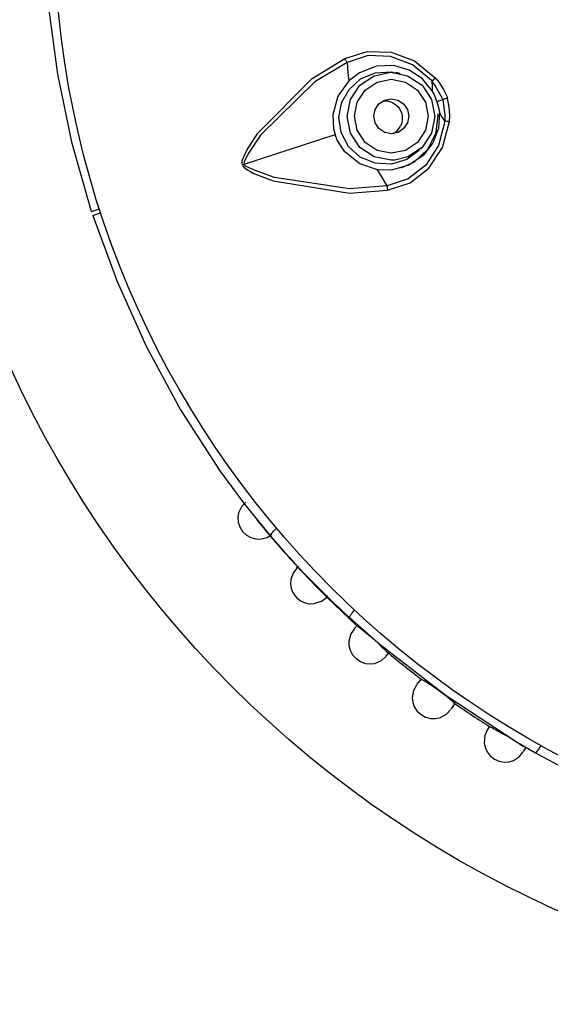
# Model space of a CAD drawing. Header units: millimetres. Extents: x -0.13 to 0.24, y 0 to 1.59.
# Tile 22 of 68: x -0.099 to -0.0838, y 0.7589 to 0.787. Entities that reach past the tile are written whole.
import ezdxf

# ---------------------------------------------------------------- set-up
doc = ezdxf.new("R2010")
doc.units = ezdxf.units.MM
doc.layers.add('BLOCKS', color=3, linetype='Continuous')

msp = doc.modelspace()

# ---------------------------------------------------------------- linework, layer by layer
at = {"layer": 'BLOCKS'}
for points, knots in [([(-0.040013, 0.789885), (-0.040013, 0.807004), (-0.053889, 0.820881), (-0.071007, 0.820881), (-0.071007, 0.820881), (-0.088126, 0.820881), (-0.102004, 0.807004), (-0.102004, 0.789885), (-0.102004, 0.789885), (-0.102004, 0.772768), (-0.088126, 0.758889), (-0.071007, 0.758889), (-0.071007, 0.758889), (-0.053889, 0.758889), (-0.040013, 0.772768), (-0.040013, 0.789885)], [0, 0, 0, 0, 0.25, 0.25, 0.25, 0.25, 0.5, 0.5, 0.5, 0.5, 0.75, 0.75, 0.75, 0.75, 1, 1, 1, 1]), ([(-0.044015, 0.789885), (-0.044015, 0.804795), (-0.056101, 0.81688), (-0.071007, 0.81688), (-0.071007, 0.81688), (-0.085916, 0.81688), (-0.098, 0.804795), (-0.098, 0.789885), (-0.098, 0.789885), (-0.098, 0.774977), (-0.085916, 0.762892), (-0.071007, 0.762892), (-0.071007, 0.762892), (-0.056101, 0.762892), (-0.044015, 0.774977), (-0.044015, 0.789885)], [0, 0, 0, 0, 0.25, 0.25, 0.25, 0.25, 0.5, 0.5, 0.5, 0.5, 0.75, 0.75, 0.75, 0.75, 1, 1, 1, 1]), ([(-0.096924, 0.781526), (-0.096924, 0.781526), (-0.097474, 0.783466), (-0.097474, 0.783466), (-0.097474, 0.783466), (-0.097474, 0.783466), (-0.097888, 0.785449), (-0.097888, 0.785449), (-0.097888, 0.785449), (-0.097888, 0.785449), (-0.09816, 0.787494), (-0.09816, 0.787494), (-0.09816, 0.787494), (-0.09816, 0.787494), (-0.098276, 0.789558), (-0.098276, 0.789558), (-0.098276, 0.789558), (-0.098276, 0.789558), (-0.098269, 0.790746), (-0.098269, 0.790746), (-0.098269, 0.790746), (-0.098269, 0.790746), (-0.098205, 0.791928), (-0.098205, 0.791928)], [0, 0, 0, 0, 0.166667, 0.166667, 0.166667, 0.166667, 0.333333, 0.333333, 0.333333, 0.333333, 0.5, 0.5, 0.5, 0.5, 0.666667, 0.666667, 0.666667, 0.666667, 0.833333, 0.833333, 0.833333, 0.833333, 1, 1, 1, 1]), ([(-0.089697, 0.785894), (-0.089697, 0.785894), (-0.089054, 0.786095), (-0.089054, 0.786095), (-0.089054, 0.786095), (-0.089054, 0.786095), (-0.088375, 0.786076), (-0.088375, 0.786076), (-0.088375, 0.786076), (-0.088375, 0.786076), (-0.087708, 0.785826), (-0.087708, 0.785826), (-0.087708, 0.785826), (-0.087708, 0.785826), (-0.087112, 0.785337), (-0.087112, 0.785337)], [0, 0, 0, 0, 0.25, 0.25, 0.25, 0.25, 0.5, 0.5, 0.5, 0.5, 0.75, 0.75, 0.75, 0.75, 1, 1, 1, 1]), ([(-0.092618, 0.782864), (-0.092618, 0.782864), (-0.092626, 0.782905), (-0.092626, 0.782905), (-0.092626, 0.782905), (-0.092626, 0.782905), (-0.09262, 0.782982), (-0.09262, 0.782982), (-0.09262, 0.782982), (-0.09262, 0.782982), (-0.092502, 0.783259), (-0.092502, 0.783259), (-0.092502, 0.783259), (-0.092502, 0.783259), (-0.092181, 0.78376), (-0.092181, 0.78376), (-0.092181, 0.78376), (-0.092181, 0.78376), (-0.090625, 0.785321), (-0.090625, 0.785321), (-0.090625, 0.785321), (-0.090625, 0.785321), (-0.089697, 0.785894), (-0.089697, 0.785894)], [0, 0, 0, 0, 0.166667, 0.166667, 0.166667, 0.166667, 0.333333, 0.333333, 0.333333, 0.333333, 0.5, 0.5, 0.5, 0.5, 0.666667, 0.666667, 0.666667, 0.666667, 0.833333, 0.833333, 0.833333, 0.833333, 1, 1, 1, 1]), ([(-0.089631, 0.785782), (-0.089631, 0.785782), (-0.09055, 0.785223), (-0.09055, 0.785223), (-0.09055, 0.785223), (-0.09055, 0.785223), (-0.092097, 0.783702), (-0.092097, 0.783702), (-0.092097, 0.783702), (-0.092097, 0.783702), (-0.092428, 0.783218), (-0.092428, 0.783218), (-0.092428, 0.783218), (-0.092428, 0.783218), (-0.092558, 0.782969), (-0.092558, 0.782969), (-0.092558, 0.782969), (-0.092558, 0.782969), (-0.092575, 0.782909), (-0.092575, 0.782909), (-0.092575, 0.782909), (-0.092575, 0.782909), (-0.092571, 0.782884), (-0.092571, 0.782884), (-0.092571, 0.782884), (-0.092571, 0.782884), (-0.092571, 0.78288), (-0.092571, 0.78288)], [0, 0, 0, 0, 0.142857, 0.142857, 0.142857, 0.142857, 0.285714, 0.285714, 0.285714, 0.285714, 0.428571, 0.428571, 0.428571, 0.428571, 0.571429, 0.571429, 0.571429, 0.571429, 0.714286, 0.714286, 0.714286, 0.714286, 0.857143, 0.857143, 0.857143, 0.857143, 1, 1, 1, 1]), ([(-0.089631, 0.785782), (-0.089631, 0.785782), (-0.089639, 0.785795), (-0.089639, 0.785795), (-0.089639, 0.785795), (-0.089639, 0.785795), (-0.089648, 0.785805), (-0.089648, 0.785805), (-0.089648, 0.785805), (-0.089648, 0.785805), (-0.089658, 0.78582), (-0.089658, 0.78582), (-0.089658, 0.78582), (-0.089658, 0.78582), (-0.089666, 0.785834), (-0.089666, 0.785834), (-0.089666, 0.785834), (-0.089666, 0.785834), (-0.089673, 0.785849), (-0.089673, 0.785849), (-0.089673, 0.785849), (-0.089673, 0.785849), (-0.089681, 0.785861), (-0.089681, 0.785861), (-0.089681, 0.785861), (-0.089681, 0.785861), (-0.089689, 0.785878), (-0.089689, 0.785878), (-0.089689, 0.785878), (-0.089689, 0.785878), (-0.089697, 0.785894), (-0.089697, 0.785894)], [0, 0, 0, 0, 0.125, 0.125, 0.125, 0.125, 0.25, 0.25, 0.25, 0.25, 0.375, 0.375, 0.375, 0.375, 0.5, 0.5, 0.5, 0.5, 0.625, 0.625, 0.625, 0.625, 0.75, 0.75, 0.75, 0.75, 0.875, 0.875, 0.875, 0.875, 1, 1, 1, 1]), ([(-0.087207, 0.785246), (-0.087207, 0.785246), (-0.087207, 0.785246), (-0.087207, 0.785246), (-0.087207, 0.785246), (-0.087207, 0.785246), (-0.08722, 0.785261), (-0.08722, 0.785261), (-0.08722, 0.785261), (-0.08722, 0.785261), (-0.087764, 0.785712), (-0.087764, 0.785712), (-0.087764, 0.785712), (-0.087764, 0.785712), (-0.088389, 0.785952), (-0.088389, 0.785952), (-0.088389, 0.785952), (-0.088389, 0.785952), (-0.089027, 0.785975), (-0.089027, 0.785975), (-0.089027, 0.785975), (-0.089027, 0.785975), (-0.089631, 0.785782), (-0.089631, 0.785782), (-0.089631, 0.785782), (-0.089631, 0.785782), (-0.089631, 0.785782), (-0.089631, 0.785782)], [0, 0, 0, 0, 0.142857, 0.142857, 0.142857, 0.142857, 0.285714, 0.285714, 0.285714, 0.285714, 0.428571, 0.428571, 0.428571, 0.428571, 0.571429, 0.571429, 0.571429, 0.571429, 0.714286, 0.714286, 0.714286, 0.714286, 0.857143, 0.857143, 0.857143, 0.857143, 1, 1, 1, 1]), ([(-0.089631, 0.785782), (-0.089631, 0.785782), (-0.089606, 0.785486), (-0.089606, 0.785486), (-0.089606, 0.785486), (-0.089606, 0.785486), (-0.089584, 0.785255), (-0.089584, 0.785255)], [0, 0, 0, 0, 0.5, 0.5, 0.5, 0.5, 1, 1, 1, 1]), ([(-0.087551, 0.783286), (-0.087551, 0.783286), (-0.087923, 0.783011), (-0.087923, 0.783011), (-0.087923, 0.783011), (-0.087923, 0.783011), (-0.088366, 0.782876), (-0.088366, 0.782876), (-0.088366, 0.782876), (-0.088366, 0.782876), (-0.088832, 0.782901), (-0.088832, 0.782901), (-0.088832, 0.782901), (-0.088832, 0.782901), (-0.089259, 0.783079), (-0.089259, 0.783079), (-0.089259, 0.783079), (-0.089259, 0.783079), (-0.089594, 0.783385), (-0.089594, 0.783385), (-0.089594, 0.783385), (-0.089594, 0.783385), (-0.089799, 0.783779), (-0.089799, 0.783779), (-0.089799, 0.783779), (-0.089799, 0.783779), (-0.089865, 0.784205), (-0.089865, 0.784205), (-0.089865, 0.784205), (-0.089865, 0.784205), (-0.089789, 0.784629), (-0.089789, 0.784629), (-0.089789, 0.784629), (-0.089789, 0.784629), (-0.089575, 0.78501), (-0.089575, 0.78501), (-0.089575, 0.78501), (-0.089575, 0.78501), (-0.089246, 0.78531), (-0.089246, 0.78531), (-0.089246, 0.78531), (-0.089246, 0.78531), (-0.088824, 0.785488), (-0.088824, 0.785488), (-0.088824, 0.785488), (-0.088824, 0.785488), (-0.088358, 0.785513), (-0.088358, 0.785513), (-0.088358, 0.785513), (-0.088358, 0.785513), (-0.088238, 0.785478), (-0.088238, 0.785478)], [0, 0, 0, 0, 0.076923, 0.076923, 0.076923, 0.076923, 0.153846, 0.153846, 0.153846, 0.153846, 0.230769, 0.230769, 0.230769, 0.230769, 0.307692, 0.307692, 0.307692, 0.307692, 0.384615, 0.384615, 0.384615, 0.384615, 0.461538, 0.461538, 0.461538, 0.461538, 0.538462, 0.538462, 0.538462, 0.538462, 0.615385, 0.615385, 0.615385, 0.615385, 0.692308, 0.692308, 0.692308, 0.692308, 0.769231, 0.769231, 0.769231, 0.769231, 0.846154, 0.846154, 0.846154, 0.846154, 0.923077, 0.923077, 0.923077, 0.923077, 1, 1, 1, 1]), ([(-0.088269, 0.782992), (-0.088269, 0.782992), (-0.088375, 0.782988), (-0.088375, 0.782988), (-0.088375, 0.782988), (-0.088375, 0.782988), (-0.088855, 0.783083), (-0.088855, 0.783083), (-0.088855, 0.783083), (-0.088855, 0.783083), (-0.089263, 0.783354), (-0.089263, 0.783354), (-0.089263, 0.783354), (-0.089263, 0.783354), (-0.089536, 0.783762), (-0.089536, 0.783762), (-0.089536, 0.783762), (-0.089536, 0.783762), (-0.089631, 0.784242), (-0.089631, 0.784242), (-0.089631, 0.784242), (-0.089631, 0.784242), (-0.089536, 0.784723), (-0.089536, 0.784723), (-0.089536, 0.784723), (-0.089536, 0.784723), (-0.089263, 0.78513), (-0.089263, 0.78513), (-0.089263, 0.78513), (-0.089263, 0.78513), (-0.088857, 0.785401), (-0.088857, 0.785401), (-0.088857, 0.785401), (-0.088857, 0.785401), (-0.088377, 0.785499), (-0.088377, 0.785499), (-0.088377, 0.785499), (-0.088377, 0.785499), (-0.088377, 0.785499), (-0.088377, 0.785499)], [0, 0, 0, 0, 0.1, 0.1, 0.1, 0.1, 0.2, 0.2, 0.2, 0.2, 0.3, 0.3, 0.3, 0.3, 0.4, 0.4, 0.4, 0.4, 0.5, 0.5, 0.5, 0.5, 0.6, 0.6, 0.6, 0.6, 0.7, 0.7, 0.7, 0.7, 0.8, 0.8, 0.8, 0.8, 0.9, 0.9, 0.9, 0.9, 1, 1, 1, 1]), ([(-0.087197, 0.784971), (-0.087197, 0.784971), (-0.087485, 0.785319), (-0.087485, 0.785319), (-0.087485, 0.785319), (-0.087485, 0.785319), (-0.087857, 0.785563), (-0.087857, 0.785563), (-0.087857, 0.785563), (-0.087857, 0.785563), (-0.088292, 0.785689), (-0.088292, 0.785689), (-0.088292, 0.785689), (-0.088292, 0.785689), (-0.088787, 0.785675), (-0.088787, 0.785675), (-0.088787, 0.785675), (-0.088787, 0.785675), (-0.089279, 0.785488), (-0.089279, 0.785488), (-0.089279, 0.785488), (-0.089279, 0.785488), (-0.089584, 0.785255), (-0.089584, 0.785255)], [0, 0, 0, 0, 0.166667, 0.166667, 0.166667, 0.166667, 0.333333, 0.333333, 0.333333, 0.333333, 0.5, 0.5, 0.5, 0.5, 0.666667, 0.666667, 0.666667, 0.666667, 0.833333, 0.833333, 0.833333, 0.833333, 1, 1, 1, 1]), ([(-0.088377, 0.785499), (-0.088377, 0.785499), (-0.087901, 0.785401), (-0.087901, 0.785401), (-0.087901, 0.785401), (-0.087901, 0.785401), (-0.087491, 0.78513), (-0.087491, 0.78513), (-0.087491, 0.78513), (-0.087491, 0.78513), (-0.08722, 0.784723), (-0.08722, 0.784723), (-0.08722, 0.784723), (-0.08722, 0.784723), (-0.087124, 0.784242), (-0.087124, 0.784242)], [0, 0, 0, 0, 0.25, 0.25, 0.25, 0.25, 0.5, 0.5, 0.5, 0.5, 0.75, 0.75, 0.75, 0.75, 1, 1, 1, 1]), ([(-0.089584, 0.785255), (-0.089584, 0.785255), (-0.089898, 0.784814), (-0.089898, 0.784814), (-0.089898, 0.784814), (-0.089898, 0.784814), (-0.090039, 0.784284), (-0.090039, 0.784284), (-0.090039, 0.784284), (-0.090039, 0.784284), (-0.090018, 0.783892), (-0.090018, 0.783892), (-0.090018, 0.783892), (-0.090018, 0.783892), (-0.089973, 0.783725), (-0.089973, 0.783725)], [0, 0, 0, 0, 0.25, 0.25, 0.25, 0.25, 0.5, 0.5, 0.5, 0.5, 0.75, 0.75, 0.75, 0.75, 1, 1, 1, 1]), ([(-0.089422, 0.784246), (-0.089422, 0.784246), (-0.089341, 0.783843), (-0.089341, 0.783843), (-0.089341, 0.783843), (-0.089341, 0.783843), (-0.089112, 0.783499), (-0.089112, 0.783499), (-0.089112, 0.783499), (-0.089112, 0.783499), (-0.08877, 0.783269), (-0.08877, 0.783269), (-0.08877, 0.783269), (-0.08877, 0.783269), (-0.088369, 0.783191), (-0.088369, 0.783191), (-0.088369, 0.783191), (-0.088369, 0.783191), (-0.087963, 0.783269), (-0.087963, 0.783269), (-0.087963, 0.783269), (-0.087963, 0.783269), (-0.087621, 0.783499), (-0.087621, 0.783499), (-0.087621, 0.783499), (-0.087621, 0.783499), (-0.087394, 0.783843), (-0.087394, 0.783843), (-0.087394, 0.783843), (-0.087394, 0.783843), (-0.087315, 0.784246), (-0.087315, 0.784246), (-0.087315, 0.784246), (-0.087315, 0.784246), (-0.087394, 0.78465), (-0.087394, 0.78465), (-0.087394, 0.78465), (-0.087394, 0.78465), (-0.087623, 0.784992), (-0.087623, 0.784992), (-0.087623, 0.784992), (-0.087623, 0.784992), (-0.087965, 0.785219), (-0.087965, 0.785219), (-0.087965, 0.785219), (-0.087965, 0.785219), (-0.088369, 0.7853), (-0.088369, 0.7853), (-0.088369, 0.7853), (-0.088369, 0.7853), (-0.088772, 0.785219), (-0.088772, 0.785219), (-0.088772, 0.785219), (-0.088772, 0.785219), (-0.089114, 0.784992), (-0.089114, 0.784992), (-0.089114, 0.784992), (-0.089114, 0.784992), (-0.089341, 0.78465), (-0.089341, 0.78465), (-0.089341, 0.78465), (-0.089341, 0.78465), (-0.089422, 0.784246), (-0.089422, 0.784246)], [0, 0, 0, 0, 0.0625, 0.0625, 0.0625, 0.0625, 0.125, 0.125, 0.125, 0.125, 0.1875, 0.1875, 0.1875, 0.1875, 0.25, 0.25, 0.25, 0.25, 0.3125, 0.3125, 0.3125, 0.3125, 0.375, 0.375, 0.375, 0.375, 0.4375, 0.4375, 0.4375, 0.4375, 0.5, 0.5, 0.5, 0.5, 0.5625, 0.5625, 0.5625, 0.5625, 0.625, 0.625, 0.625, 0.625, 0.6875, 0.6875, 0.6875, 0.6875, 0.75, 0.75, 0.75, 0.75, 0.8125, 0.8125, 0.8125, 0.8125, 0.875, 0.875, 0.875, 0.875, 0.9375, 0.9375, 0.9375, 0.9375, 1, 1, 1, 1]), ([(-0.086895, 0.784725), (-0.086895, 0.784725), (-0.086899, 0.784735), (-0.086899, 0.784735), (-0.086899, 0.784735), (-0.086899, 0.784735), (-0.087112, 0.785122), (-0.087112, 0.785122), (-0.087112, 0.785122), (-0.087112, 0.785122), (-0.087207, 0.785246), (-0.087207, 0.785246), (-0.087207, 0.785246), (-0.087207, 0.785246), (-0.087207, 0.785246), (-0.087207, 0.785246)], [0, 0, 0, 0, 0.25, 0.25, 0.25, 0.25, 0.5, 0.5, 0.5, 0.5, 0.75, 0.75, 0.75, 0.75, 1, 1, 1, 1]), ([(-0.087207, 0.785246), (-0.087207, 0.785246), (-0.087205, 0.785089), (-0.087205, 0.785089), (-0.087205, 0.785089), (-0.087205, 0.785089), (-0.087197, 0.784971), (-0.087197, 0.784971)], [0, 0, 0, 0, 0.5, 0.5, 0.5, 0.5, 1, 1, 1, 1]), ([(-0.087112, 0.785337), (-0.087112, 0.785337), (-0.087006, 0.785207), (-0.087006, 0.785207), (-0.087006, 0.785207), (-0.087006, 0.785207), (-0.086874, 0.785004), (-0.086874, 0.785004), (-0.086874, 0.785004), (-0.086874, 0.785004), (-0.086768, 0.78478), (-0.086768, 0.78478), (-0.086768, 0.78478), (-0.086768, 0.78478), (-0.086764, 0.784766), (-0.086764, 0.784766)], [0, 0, 0, 0, 0.25, 0.25, 0.25, 0.25, 0.5, 0.5, 0.5, 0.5, 0.75, 0.75, 0.75, 0.75, 1, 1, 1, 1]), ([(-0.087064, 0.784669), (-0.087064, 0.784669), (-0.087145, 0.784872), (-0.087145, 0.784872), (-0.087145, 0.784872), (-0.087145, 0.784872), (-0.087197, 0.784971), (-0.087197, 0.784971)], [0, 0, 0, 0, 0.5, 0.5, 0.5, 0.5, 1, 1, 1, 1]), ([(-0.088867, 0.784246), (-0.088867, 0.784246), (-0.08883, 0.784054), (-0.08883, 0.784054), (-0.08883, 0.784054), (-0.08883, 0.784054), (-0.08872, 0.783892), (-0.08872, 0.783892), (-0.08872, 0.783892), (-0.08872, 0.783892), (-0.088557, 0.783785), (-0.088557, 0.783785), (-0.088557, 0.783785), (-0.088557, 0.783785), (-0.088369, 0.783745), (-0.088369, 0.783745), (-0.088369, 0.783745), (-0.088369, 0.783745), (-0.088176, 0.783785), (-0.088176, 0.783785), (-0.088176, 0.783785), (-0.088176, 0.783785), (-0.088015, 0.783892), (-0.088015, 0.783892), (-0.088015, 0.783892), (-0.088015, 0.783892), (-0.087905, 0.784054), (-0.087905, 0.784054), (-0.087905, 0.784054), (-0.087905, 0.784054), (-0.087868, 0.784246), (-0.087868, 0.784246), (-0.087868, 0.784246), (-0.087868, 0.784246), (-0.087905, 0.784437), (-0.087905, 0.784437), (-0.087905, 0.784437), (-0.087905, 0.784437), (-0.088017, 0.784598), (-0.088017, 0.784598), (-0.088017, 0.784598), (-0.088017, 0.784598), (-0.088178, 0.784708), (-0.088178, 0.784708), (-0.088178, 0.784708), (-0.088178, 0.784708), (-0.088369, 0.784745), (-0.088369, 0.784745), (-0.088369, 0.784745), (-0.088369, 0.784745), (-0.088559, 0.784708), (-0.088559, 0.784708), (-0.088559, 0.784708), (-0.088559, 0.784708), (-0.088722, 0.784598), (-0.088722, 0.784598), (-0.088722, 0.784598), (-0.088722, 0.784598), (-0.08883, 0.784437), (-0.08883, 0.784437), (-0.08883, 0.784437), (-0.08883, 0.784437), (-0.088867, 0.784246), (-0.088867, 0.784246)], [0, 0, 0, 0, 0.0625, 0.0625, 0.0625, 0.0625, 0.125, 0.125, 0.125, 0.125, 0.1875, 0.1875, 0.1875, 0.1875, 0.25, 0.25, 0.25, 0.25, 0.3125, 0.3125, 0.3125, 0.3125, 0.375, 0.375, 0.375, 0.375, 0.4375, 0.4375, 0.4375, 0.4375, 0.5, 0.5, 0.5, 0.5, 0.5625, 0.5625, 0.5625, 0.5625, 0.625, 0.625, 0.625, 0.625, 0.6875, 0.6875, 0.6875, 0.6875, 0.75, 0.75, 0.75, 0.75, 0.8125, 0.8125, 0.8125, 0.8125, 0.875, 0.875, 0.875, 0.875, 0.9375, 0.9375, 0.9375, 0.9375, 1, 1, 1, 1]), ([(-0.088325, 0.784631), (-0.088325, 0.784631), (-0.08847, 0.784677), (-0.08847, 0.784677), (-0.08847, 0.784677), (-0.08847, 0.784677), (-0.088611, 0.784677), (-0.088611, 0.784677)], [0, 0, 0, 0, 0.5, 0.5, 0.5, 0.5, 1, 1, 1, 1]), ([(-0.088325, 0.784631), (-0.088325, 0.784631), (-0.088244, 0.78458), (-0.088244, 0.78458), (-0.088244, 0.78458), (-0.088244, 0.78458), (-0.088172, 0.784509), (-0.088172, 0.784509), (-0.088172, 0.784509), (-0.088172, 0.784509), (-0.088116, 0.784431), (-0.088116, 0.784431), (-0.088116, 0.784431), (-0.088116, 0.784431), (-0.088077, 0.78434), (-0.088077, 0.78434), (-0.088077, 0.78434), (-0.088077, 0.78434), (-0.088056, 0.784244), (-0.088056, 0.784244), (-0.088056, 0.784244), (-0.088056, 0.784244), (-0.088054, 0.784147), (-0.088054, 0.784147), (-0.088054, 0.784147), (-0.088054, 0.784147), (-0.08807, 0.784048), (-0.08807, 0.784048), (-0.08807, 0.784048), (-0.08807, 0.784048), (-0.088106, 0.783959), (-0.088106, 0.783959)], [0, 0, 0, 0, 0.125, 0.125, 0.125, 0.125, 0.25, 0.25, 0.25, 0.25, 0.375, 0.375, 0.375, 0.375, 0.5, 0.5, 0.5, 0.5, 0.625, 0.625, 0.625, 0.625, 0.75, 0.75, 0.75, 0.75, 0.875, 0.875, 0.875, 0.875, 1, 1, 1, 1]), ([(-0.087064, 0.784669), (-0.087064, 0.784669), (-0.087013, 0.784455), (-0.087013, 0.784455), (-0.087013, 0.784455), (-0.087013, 0.784455), (-0.086996, 0.784348), (-0.086996, 0.784348)], [0, 0, 0, 0, 0.5, 0.5, 0.5, 0.5, 1, 1, 1, 1]), ([(-0.086895, 0.784725), (-0.086895, 0.784725), (-0.086893, 0.784714), (-0.086893, 0.784714), (-0.086893, 0.784714), (-0.086893, 0.784714), (-0.086837, 0.784273), (-0.086837, 0.784273), (-0.086837, 0.784273), (-0.086837, 0.784273), (-0.086843, 0.784118), (-0.086843, 0.784118), (-0.086843, 0.784118), (-0.086843, 0.784118), (-0.086843, 0.784118), (-0.086843, 0.784118)], [0, 0, 0, 0, 0.25, 0.25, 0.25, 0.25, 0.5, 0.5, 0.5, 0.5, 0.75, 0.75, 0.75, 0.75, 1, 1, 1, 1]), ([(-0.08671, 0.784099), (-0.08671, 0.784099), (-0.0867, 0.784265), (-0.0867, 0.784265), (-0.0867, 0.784265), (-0.0867, 0.784265), (-0.086713, 0.784509), (-0.086713, 0.784509), (-0.086713, 0.784509), (-0.086713, 0.784509), (-0.08676, 0.784754), (-0.08676, 0.784754), (-0.08676, 0.784754), (-0.08676, 0.784754), (-0.086764, 0.784766), (-0.086764, 0.784766)], [0, 0, 0, 0, 0.25, 0.25, 0.25, 0.25, 0.5, 0.5, 0.5, 0.5, 0.75, 0.75, 0.75, 0.75, 1, 1, 1, 1]), ([(-0.086996, 0.784348), (-0.086996, 0.784348), (-0.087021, 0.783899), (-0.087021, 0.783899), (-0.087021, 0.783899), (-0.087021, 0.783899), (-0.08718, 0.783481), (-0.08718, 0.783481), (-0.08718, 0.783481), (-0.08718, 0.783481), (-0.087458, 0.783122), (-0.087458, 0.783122), (-0.087458, 0.783122), (-0.087458, 0.783122), (-0.087868, 0.782845), (-0.087868, 0.782845), (-0.087868, 0.782845), (-0.087868, 0.782845), (-0.088375, 0.782704), (-0.088375, 0.782704), (-0.088375, 0.782704), (-0.088375, 0.782704), (-0.088758, 0.782715), (-0.088758, 0.782715)], [0, 0, 0, 0, 0.166667, 0.166667, 0.166667, 0.166667, 0.333333, 0.333333, 0.333333, 0.333333, 0.5, 0.5, 0.5, 0.5, 0.666667, 0.666667, 0.666667, 0.666667, 0.833333, 0.833333, 0.833333, 0.833333, 1, 1, 1, 1]), ([(-0.086843, 0.784118), (-0.086843, 0.784118), (-0.086932, 0.784246), (-0.086932, 0.784246), (-0.086932, 0.784246), (-0.086932, 0.784246), (-0.086996, 0.784348), (-0.086996, 0.784348)], [0, 0, 0, 0, 0.5, 0.5, 0.5, 0.5, 1, 1, 1, 1]), ([(-0.086843, 0.784118), (-0.086843, 0.784118), (-0.086843, 0.784118), (-0.086843, 0.784118), (-0.086843, 0.784118), (-0.086843, 0.784118), (-0.086843, 0.784099), (-0.086843, 0.784099), (-0.086843, 0.784099), (-0.086843, 0.784099), (-0.087017, 0.783414), (-0.087017, 0.783414), (-0.087017, 0.783414), (-0.087017, 0.783414), (-0.087381, 0.782851), (-0.087381, 0.782851), (-0.087381, 0.782851), (-0.087381, 0.782851), (-0.087886, 0.782458), (-0.087886, 0.782458), (-0.087886, 0.782458), (-0.087886, 0.782458), (-0.088489, 0.782261), (-0.088489, 0.782261), (-0.088489, 0.782261), (-0.088489, 0.782261), (-0.088489, 0.782261), (-0.088489, 0.782261)], [0, 0, 0, 0, 0.142857, 0.142857, 0.142857, 0.142857, 0.285714, 0.285714, 0.285714, 0.285714, 0.428571, 0.428571, 0.428571, 0.428571, 0.571429, 0.571429, 0.571429, 0.571429, 0.714286, 0.714286, 0.714286, 0.714286, 0.857143, 0.857143, 0.857143, 0.857143, 1, 1, 1, 1]), ([(-0.088476, 0.782131), (-0.088476, 0.782131), (-0.087834, 0.782344), (-0.087834, 0.782344), (-0.087834, 0.782344), (-0.087834, 0.782344), (-0.087298, 0.78276), (-0.087298, 0.78276), (-0.087298, 0.78276), (-0.087298, 0.78276), (-0.086905, 0.783354), (-0.086905, 0.783354), (-0.086905, 0.783354), (-0.086905, 0.783354), (-0.08671, 0.784099), (-0.08671, 0.784099)], [0, 0, 0, 0, 0.25, 0.25, 0.25, 0.25, 0.5, 0.5, 0.5, 0.5, 0.75, 0.75, 0.75, 0.75, 1, 1, 1, 1]), ([(-0.087124, 0.784242), (-0.087124, 0.784242), (-0.08722, 0.783762), (-0.08722, 0.783762), (-0.08722, 0.783762), (-0.08722, 0.783762), (-0.087491, 0.783354), (-0.087491, 0.783354), (-0.087491, 0.783354), (-0.087491, 0.783354), (-0.087899, 0.783083), (-0.087899, 0.783083), (-0.087899, 0.783083), (-0.087899, 0.783083), (-0.088269, 0.782992), (-0.088269, 0.782992)], [0, 0, 0, 0, 0.25, 0.25, 0.25, 0.25, 0.5, 0.5, 0.5, 0.5, 0.75, 0.75, 0.75, 0.75, 1, 1, 1, 1]), ([(-0.088085, 0.782775), (-0.088085, 0.782775), (-0.087704, 0.782944), (-0.087704, 0.782944), (-0.087704, 0.782944), (-0.087704, 0.782944), (-0.087321, 0.783309), (-0.087321, 0.783309), (-0.087321, 0.783309), (-0.087321, 0.783309), (-0.087089, 0.783777), (-0.087089, 0.783777), (-0.087089, 0.783777), (-0.087089, 0.783777), (-0.087029, 0.784282), (-0.087029, 0.784282), (-0.087029, 0.784282), (-0.087029, 0.784282), (-0.087037, 0.784315), (-0.087037, 0.784315)], [0, 0, 0, 0, 0.2, 0.2, 0.2, 0.2, 0.4, 0.4, 0.4, 0.4, 0.6, 0.6, 0.6, 0.6, 0.8, 0.8, 0.8, 0.8, 1, 1, 1, 1]), ([(-0.088313, 0.783756), (-0.088313, 0.783756), (-0.088209, 0.783822), (-0.088209, 0.783822), (-0.088209, 0.783822), (-0.088209, 0.783822), (-0.088135, 0.783911), (-0.088135, 0.783911), (-0.088135, 0.783911), (-0.088135, 0.783911), (-0.088106, 0.783959), (-0.088106, 0.783959)], [0, 0, 0, 0, 0.333333, 0.333333, 0.333333, 0.333333, 0.666667, 0.666667, 0.666667, 0.666667, 1, 1, 1, 1]), ([(-0.088758, 0.782715), (-0.088758, 0.782715), (-0.089269, 0.782886), (-0.089269, 0.782886), (-0.089269, 0.782886), (-0.089269, 0.782886), (-0.089697, 0.783232), (-0.089697, 0.783232), (-0.089697, 0.783232), (-0.089697, 0.783232), (-0.089909, 0.783561), (-0.089909, 0.783561), (-0.089909, 0.783561), (-0.089909, 0.783561), (-0.089973, 0.783725), (-0.089973, 0.783725)], [0, 0, 0, 0, 0.25, 0.25, 0.25, 0.25, 0.5, 0.5, 0.5, 0.5, 0.75, 0.75, 0.75, 0.75, 1, 1, 1, 1]), ([(-0.092618, 0.782864), (-0.092618, 0.782864), (-0.092604, 0.782826), (-0.092604, 0.782826), (-0.092604, 0.782826), (-0.092604, 0.782826), (-0.092552, 0.782766), (-0.092552, 0.782766), (-0.092552, 0.782766), (-0.092552, 0.782766), (-0.092293, 0.782613), (-0.092293, 0.782613), (-0.092293, 0.782613), (-0.092293, 0.782613), (-0.091738, 0.782396), (-0.091738, 0.782396), (-0.091738, 0.782396), (-0.091738, 0.782396), (-0.089563, 0.78205), (-0.089563, 0.78205), (-0.089563, 0.78205), (-0.089563, 0.78205), (-0.088476, 0.782131), (-0.088476, 0.782131)], [0, 0, 0, 0, 0.166667, 0.166667, 0.166667, 0.166667, 0.333333, 0.333333, 0.333333, 0.333333, 0.5, 0.5, 0.5, 0.5, 0.666667, 0.666667, 0.666667, 0.666667, 0.833333, 0.833333, 0.833333, 0.833333, 1, 1, 1, 1]), ([(-0.088489, 0.782261), (-0.088489, 0.782261), (-0.089557, 0.782172), (-0.089557, 0.782172), (-0.089557, 0.782172), (-0.089557, 0.782172), (-0.091705, 0.782493), (-0.091705, 0.782493), (-0.091705, 0.782493), (-0.091705, 0.782493), (-0.092256, 0.782692), (-0.092256, 0.782692), (-0.092256, 0.782692), (-0.092256, 0.782692), (-0.092509, 0.782814), (-0.092509, 0.782814), (-0.092509, 0.782814), (-0.092509, 0.782814), (-0.092556, 0.782853), (-0.092556, 0.782853), (-0.092556, 0.782853), (-0.092556, 0.782853), (-0.092569, 0.782876), (-0.092569, 0.782876), (-0.092569, 0.782876), (-0.092569, 0.782876), (-0.092571, 0.78288), (-0.092571, 0.78288)], [0, 0, 0, 0, 0.142857, 0.142857, 0.142857, 0.142857, 0.285714, 0.285714, 0.285714, 0.285714, 0.428571, 0.428571, 0.428571, 0.428571, 0.571429, 0.571429, 0.571429, 0.571429, 0.714286, 0.714286, 0.714286, 0.714286, 0.857143, 0.857143, 0.857143, 0.857143, 1, 1, 1, 1]), ([(-0.088489, 0.782261), (-0.088489, 0.782261), (-0.088642, 0.782514), (-0.088642, 0.782514), (-0.088642, 0.782514), (-0.088642, 0.782514), (-0.088758, 0.782715), (-0.088758, 0.782715)], [0, 0, 0, 0, 0.5, 0.5, 0.5, 0.5, 1, 1, 1, 1]), ([(-0.088489, 0.782261), (-0.088489, 0.782261), (-0.088489, 0.782247), (-0.088489, 0.782247), (-0.088489, 0.782247), (-0.088489, 0.782247), (-0.088486, 0.78223), (-0.088486, 0.78223), (-0.088486, 0.78223), (-0.088486, 0.78223), (-0.088486, 0.782214), (-0.088486, 0.782214), (-0.088486, 0.782214), (-0.088486, 0.782214), (-0.088484, 0.782199), (-0.088484, 0.782199), (-0.088484, 0.782199), (-0.088484, 0.782199), (-0.088482, 0.782183), (-0.088482, 0.782183), (-0.088482, 0.782183), (-0.088482, 0.782183), (-0.08848, 0.782164), (-0.08848, 0.782164), (-0.08848, 0.782164), (-0.08848, 0.782164), (-0.088478, 0.782147), (-0.088478, 0.782147), (-0.088478, 0.782147), (-0.088478, 0.782147), (-0.088476, 0.782131), (-0.088476, 0.782131)], [0, 0, 0, 0, 0.125, 0.125, 0.125, 0.125, 0.25, 0.25, 0.25, 0.25, 0.375, 0.375, 0.375, 0.375, 0.5, 0.5, 0.5, 0.5, 0.625, 0.625, 0.625, 0.625, 0.75, 0.75, 0.75, 0.75, 0.875, 0.875, 0.875, 0.875, 1, 1, 1, 1]), ([(-0.096889, 0.781415), (-0.096889, 0.781415), (-0.096195, 0.779523), (-0.096195, 0.779523), (-0.096195, 0.779523), (-0.096195, 0.779523), (-0.095363, 0.777676), (-0.095363, 0.777676), (-0.095363, 0.777676), (-0.095363, 0.777676), (-0.094382, 0.775861), (-0.094382, 0.775861), (-0.094382, 0.775861), (-0.094382, 0.775861), (-0.093262, 0.774124), (-0.093262, 0.774124), (-0.093262, 0.774124), (-0.093262, 0.774124), (-0.092556, 0.773166), (-0.092556, 0.773166), (-0.092556, 0.773166), (-0.092556, 0.773166), (-0.091809, 0.772247), (-0.091809, 0.772247)], [0, 0, 0, 0, 0.166667, 0.166667, 0.166667, 0.166667, 0.333333, 0.333333, 0.333333, 0.333333, 0.5, 0.5, 0.5, 0.5, 0.666667, 0.666667, 0.666667, 0.666667, 0.833333, 0.833333, 0.833333, 0.833333, 1, 1, 1, 1]), ([(-0.092521, 0.77323), (-0.092521, 0.77323), (-0.092637, 0.77311), (-0.092637, 0.77311), (-0.092637, 0.77311), (-0.092637, 0.77311), (-0.092728, 0.772917), (-0.092728, 0.772917), (-0.092728, 0.772917), (-0.092728, 0.772917), (-0.092744, 0.772793), (-0.092744, 0.772793), (-0.092744, 0.772793), (-0.092744, 0.772793), (-0.092734, 0.772659), (-0.092734, 0.772659), (-0.092734, 0.772659), (-0.092734, 0.772659), (-0.092691, 0.77252), (-0.092691, 0.77252), (-0.092691, 0.77252), (-0.092691, 0.77252), (-0.092612, 0.772392), (-0.092612, 0.772392), (-0.092612, 0.772392), (-0.092612, 0.772392), (-0.092502, 0.772288), (-0.092502, 0.772288), (-0.092502, 0.772288), (-0.092502, 0.772288), (-0.092378, 0.772216), (-0.092378, 0.772216), (-0.092378, 0.772216), (-0.092378, 0.772216), (-0.092246, 0.772178), (-0.092246, 0.772178), (-0.092246, 0.772178), (-0.092246, 0.772178), (-0.092121, 0.77217), (-0.092121, 0.77217), (-0.092121, 0.77217), (-0.092121, 0.77217), (-0.091912, 0.77222), (-0.091912, 0.77222), (-0.091912, 0.77222), (-0.091912, 0.77222), (-0.091774, 0.772307), (-0.091774, 0.772307)], [0, 0, 0, 0, 0.083333, 0.083333, 0.083333, 0.083333, 0.166667, 0.166667, 0.166667, 0.166667, 0.25, 0.25, 0.25, 0.25, 0.333333, 0.333333, 0.333333, 0.333333, 0.416667, 0.416667, 0.416667, 0.416667, 0.5, 0.5, 0.5, 0.5, 0.583333, 0.583333, 0.583333, 0.583333, 0.666667, 0.666667, 0.666667, 0.666667, 0.75, 0.75, 0.75, 0.75, 0.833333, 0.833333, 0.833333, 0.833333, 0.916667, 0.916667, 0.916667, 0.916667, 1, 1, 1, 1]), ([(-0.091809, 0.772247), (-0.091809, 0.772247), (-0.091813, 0.772261), (-0.091813, 0.772261), (-0.091813, 0.772261), (-0.091813, 0.772261), (-0.091809, 0.772282), (-0.091809, 0.772282), (-0.091809, 0.772282), (-0.091809, 0.772282), (-0.091796, 0.772309), (-0.091796, 0.772309), (-0.091796, 0.772309), (-0.091796, 0.772309), (-0.09178, 0.772338), (-0.09178, 0.772338), (-0.09178, 0.772338), (-0.09178, 0.772338), (-0.091751, 0.772371), (-0.091751, 0.772371), (-0.091751, 0.772371), (-0.091751, 0.772371), (-0.09172, 0.77241), (-0.09172, 0.77241), (-0.09172, 0.77241), (-0.09172, 0.77241), (-0.091681, 0.772447), (-0.091681, 0.772447), (-0.091681, 0.772447), (-0.091681, 0.772447), (-0.091641, 0.772485), (-0.091641, 0.772485)], [0, 0, 0, 0, 0.125, 0.125, 0.125, 0.125, 0.25, 0.25, 0.25, 0.25, 0.375, 0.375, 0.375, 0.375, 0.5, 0.5, 0.5, 0.5, 0.625, 0.625, 0.625, 0.625, 0.75, 0.75, 0.75, 0.75, 0.875, 0.875, 0.875, 0.875, 1, 1, 1, 1]), ([(-0.091057, 0.771352), (-0.091057, 0.771352), (-0.091163, 0.771222), (-0.091163, 0.771222), (-0.091163, 0.771222), (-0.091163, 0.771222), (-0.091235, 0.771023), (-0.091235, 0.771023), (-0.091235, 0.771023), (-0.091235, 0.771023), (-0.091244, 0.770897), (-0.091244, 0.770897), (-0.091244, 0.770897), (-0.091244, 0.770897), (-0.091221, 0.770762), (-0.091221, 0.770762), (-0.091221, 0.770762), (-0.091221, 0.770762), (-0.091165, 0.770628), (-0.091165, 0.770628), (-0.091165, 0.770628), (-0.091165, 0.770628), (-0.091076, 0.770508), (-0.091076, 0.770508), (-0.091076, 0.770508), (-0.091076, 0.770508), (-0.090958, 0.770413), (-0.090958, 0.770413), (-0.090958, 0.770413), (-0.090958, 0.770413), (-0.090826, 0.770353), (-0.090826, 0.770353), (-0.090826, 0.770353), (-0.090826, 0.770353), (-0.090689, 0.770326), (-0.090689, 0.770326), (-0.090689, 0.770326), (-0.090689, 0.770326), (-0.090565, 0.770328), (-0.090565, 0.770328), (-0.090565, 0.770328), (-0.090565, 0.770328), (-0.090364, 0.770396), (-0.090364, 0.770396), (-0.090364, 0.770396), (-0.090364, 0.770396), (-0.090229, 0.770495), (-0.090229, 0.770495)], [0, 0, 0, 0, 0.083333, 0.083333, 0.083333, 0.083333, 0.166667, 0.166667, 0.166667, 0.166667, 0.25, 0.25, 0.25, 0.25, 0.333333, 0.333333, 0.333333, 0.333333, 0.416667, 0.416667, 0.416667, 0.416667, 0.5, 0.5, 0.5, 0.5, 0.583333, 0.583333, 0.583333, 0.583333, 0.666667, 0.666667, 0.666667, 0.666667, 0.75, 0.75, 0.75, 0.75, 0.833333, 0.833333, 0.833333, 0.833333, 0.916667, 0.916667, 0.916667, 0.916667, 1, 1, 1, 1]), ([(-0.09019, 0.770539), (-0.09019, 0.770539), (-0.090273, 0.770578), (-0.090273, 0.770578), (-0.090273, 0.770578), (-0.090273, 0.770578), (-0.090393, 0.770702), (-0.090393, 0.770702), (-0.090393, 0.770702), (-0.090393, 0.770702), (-0.090499, 0.770816), (-0.090499, 0.770816), (-0.090499, 0.770816), (-0.090499, 0.770816), (-0.090559, 0.770878), (-0.090559, 0.770878), (-0.090559, 0.770878), (-0.090559, 0.770878), (-0.090621, 0.770945), (-0.090621, 0.770945), (-0.090621, 0.770945), (-0.090621, 0.770945), (-0.090685, 0.771009), (-0.090685, 0.771009), (-0.090685, 0.771009), (-0.090685, 0.771009), (-0.090745, 0.771071), (-0.090745, 0.771071), (-0.090745, 0.771071), (-0.090745, 0.771071), (-0.090855, 0.771181), (-0.090855, 0.771181), (-0.090855, 0.771181), (-0.090855, 0.771181), (-0.090946, 0.771274), (-0.090946, 0.771274)], [0, 0, 0, 0, 0.111111, 0.111111, 0.111111, 0.111111, 0.222222, 0.222222, 0.222222, 0.222222, 0.333333, 0.333333, 0.333333, 0.333333, 0.444444, 0.444444, 0.444444, 0.444444, 0.555556, 0.555556, 0.555556, 0.555556, 0.666667, 0.666667, 0.666667, 0.666667, 0.777778, 0.777778, 0.777778, 0.777778, 0.888889, 0.888889, 0.888889, 0.888889, 1, 1, 1, 1]), ([(-0.089561, 0.76993), (-0.089561, 0.76993), (-0.089561, 0.769943), (-0.089561, 0.769943), (-0.089561, 0.769943), (-0.089561, 0.769943), (-0.089553, 0.769959), (-0.089553, 0.769959), (-0.089553, 0.769959), (-0.089553, 0.769959), (-0.08954, 0.769986), (-0.08954, 0.769986), (-0.08954, 0.769986), (-0.08954, 0.769986), (-0.089517, 0.770015), (-0.089517, 0.770015), (-0.089517, 0.770015), (-0.089517, 0.770015), (-0.089493, 0.770052), (-0.089493, 0.770052), (-0.089493, 0.770052), (-0.089493, 0.770052), (-0.089461, 0.77009), (-0.089461, 0.77009), (-0.089461, 0.77009), (-0.089461, 0.77009), (-0.089426, 0.770131), (-0.089426, 0.770131), (-0.089426, 0.770131), (-0.089426, 0.770131), (-0.089416, 0.770141), (-0.089416, 0.770141)], [0, 0, 0, 0, 0.125, 0.125, 0.125, 0.125, 0.25, 0.25, 0.25, 0.25, 0.375, 0.375, 0.375, 0.375, 0.5, 0.5, 0.5, 0.5, 0.625, 0.625, 0.625, 0.625, 0.75, 0.75, 0.75, 0.75, 0.875, 0.875, 0.875, 0.875, 1, 1, 1, 1]), ([(-0.089561, 0.76993), (-0.089561, 0.76993), (-0.088725, 0.769193), (-0.088725, 0.769193), (-0.088725, 0.769193), (-0.088725, 0.769193), (-0.086806, 0.767705), (-0.086806, 0.767705), (-0.086806, 0.767705), (-0.086806, 0.767705), (-0.084775, 0.766376), (-0.084775, 0.766376), (-0.084775, 0.766376), (-0.084775, 0.766376), (-0.084253, 0.766072), (-0.084253, 0.766072)], [0, 0, 0, 0, 0.25, 0.25, 0.25, 0.25, 0.5, 0.5, 0.5, 0.5, 0.75, 0.75, 0.75, 0.75, 1, 1, 1, 1]), ([(-0.08943, 0.769603), (-0.08943, 0.769603), (-0.089524, 0.769467), (-0.089524, 0.769467), (-0.089524, 0.769467), (-0.089524, 0.769467), (-0.089579, 0.76926), (-0.089579, 0.76926), (-0.089579, 0.76926), (-0.089579, 0.76926), (-0.089577, 0.769133), (-0.089577, 0.769133), (-0.089577, 0.769133), (-0.089577, 0.769133), (-0.089544, 0.769001), (-0.089544, 0.769001), (-0.089544, 0.769001), (-0.089544, 0.769001), (-0.089476, 0.76887), (-0.089476, 0.76887), (-0.089476, 0.76887), (-0.089476, 0.76887), (-0.089375, 0.768759), (-0.089375, 0.768759), (-0.089375, 0.768759), (-0.089375, 0.768759), (-0.089248, 0.768674), (-0.089248, 0.768674), (-0.089248, 0.768674), (-0.089248, 0.768674), (-0.08911, 0.768624), (-0.08911, 0.768624), (-0.08911, 0.768624), (-0.08911, 0.768624), (-0.088973, 0.76861), (-0.088973, 0.76861), (-0.088973, 0.76861), (-0.088973, 0.76861), (-0.088847, 0.768624), (-0.088847, 0.768624), (-0.088847, 0.768624), (-0.088847, 0.768624), (-0.088652, 0.768709), (-0.088652, 0.768709), (-0.088652, 0.768709), (-0.088652, 0.768709), (-0.088528, 0.768821), (-0.088528, 0.768821)], [0, 0, 0, 0, 0.083333, 0.083333, 0.083333, 0.083333, 0.166667, 0.166667, 0.166667, 0.166667, 0.25, 0.25, 0.25, 0.25, 0.333333, 0.333333, 0.333333, 0.333333, 0.416667, 0.416667, 0.416667, 0.416667, 0.5, 0.5, 0.5, 0.5, 0.583333, 0.583333, 0.583333, 0.583333, 0.666667, 0.666667, 0.666667, 0.666667, 0.75, 0.75, 0.75, 0.75, 0.833333, 0.833333, 0.833333, 0.833333, 0.916667, 0.916667, 0.916667, 0.916667, 1, 1, 1, 1]), ([(-0.088491, 0.768957), (-0.088491, 0.768957), (-0.08852, 0.768978), (-0.08852, 0.768978), (-0.08852, 0.768978), (-0.08852, 0.768978), (-0.088644, 0.7691), (-0.088644, 0.7691), (-0.088644, 0.7691), (-0.088644, 0.7691), (-0.088756, 0.769206), (-0.088756, 0.769206), (-0.088756, 0.769206), (-0.088756, 0.769206), (-0.088818, 0.769264), (-0.088818, 0.769264), (-0.088818, 0.769264), (-0.088818, 0.769264), (-0.088886, 0.769322), (-0.088886, 0.769322), (-0.088886, 0.769322), (-0.088886, 0.769322), (-0.088952, 0.76938), (-0.088952, 0.76938), (-0.088952, 0.76938), (-0.088952, 0.76938), (-0.089016, 0.769431), (-0.089016, 0.769431), (-0.089016, 0.769431), (-0.089016, 0.769431), (-0.089139, 0.769531), (-0.089139, 0.769531), (-0.089139, 0.769531), (-0.089139, 0.769531), (-0.089273, 0.769636), (-0.089273, 0.769636), (-0.089273, 0.769636), (-0.089273, 0.769636), (-0.0893, 0.769659), (-0.0893, 0.769659)], [0, 0, 0, 0, 0.1, 0.1, 0.1, 0.1, 0.2, 0.2, 0.2, 0.2, 0.3, 0.3, 0.3, 0.3, 0.4, 0.4, 0.4, 0.4, 0.5, 0.5, 0.5, 0.5, 0.6, 0.6, 0.6, 0.6, 0.7, 0.7, 0.7, 0.7, 0.8, 0.8, 0.8, 0.8, 0.9, 0.9, 0.9, 0.9, 1, 1, 1, 1]), ([(-0.086553, 0.767477), (-0.086553, 0.767477), (-0.086632, 0.767542), (-0.086632, 0.767542), (-0.086632, 0.767542), (-0.086632, 0.767542), (-0.086766, 0.767657), (-0.086766, 0.767657), (-0.086766, 0.767657), (-0.086766, 0.767657), (-0.086884, 0.767753), (-0.086884, 0.767753), (-0.086884, 0.767753), (-0.086884, 0.767753), (-0.086951, 0.7678), (-0.086951, 0.7678), (-0.086951, 0.7678), (-0.086951, 0.7678), (-0.087019, 0.76785), (-0.087019, 0.76785), (-0.087019, 0.76785), (-0.087019, 0.76785), (-0.087085, 0.7679), (-0.087085, 0.7679), (-0.087085, 0.7679), (-0.087085, 0.7679), (-0.087153, 0.767947), (-0.087153, 0.767947), (-0.087153, 0.767947), (-0.087153, 0.767947), (-0.08728, 0.768028), (-0.08728, 0.768028), (-0.08728, 0.768028), (-0.08728, 0.768028), (-0.087431, 0.768123), (-0.087431, 0.768123), (-0.087431, 0.768123), (-0.087431, 0.768123), (-0.087516, 0.768177), (-0.087516, 0.768177)], [0, 0, 0, 0, 0.1, 0.1, 0.1, 0.1, 0.2, 0.2, 0.2, 0.2, 0.3, 0.3, 0.3, 0.3, 0.4, 0.4, 0.4, 0.4, 0.5, 0.5, 0.5, 0.5, 0.6, 0.6, 0.6, 0.6, 0.7, 0.7, 0.7, 0.7, 0.8, 0.8, 0.8, 0.8, 0.9, 0.9, 0.9, 0.9, 1, 1, 1, 1]), ([(-0.08765, 0.767999), (-0.08765, 0.767999), (-0.087731, 0.767852), (-0.087731, 0.767852), (-0.087731, 0.767852), (-0.087731, 0.767852), (-0.08777, 0.767643), (-0.08777, 0.767643), (-0.08777, 0.767643), (-0.08777, 0.767643), (-0.087756, 0.767517), (-0.087756, 0.767517), (-0.087756, 0.767517), (-0.087756, 0.767517), (-0.087712, 0.767386), (-0.087712, 0.767386), (-0.087712, 0.767386), (-0.087712, 0.767386), (-0.087632, 0.767262), (-0.087632, 0.767262), (-0.087632, 0.767262), (-0.087632, 0.767262), (-0.08752, 0.767159), (-0.08752, 0.767159), (-0.08752, 0.767159), (-0.08752, 0.767159), (-0.087387, 0.767084), (-0.087387, 0.767084), (-0.087387, 0.767084), (-0.087387, 0.767084), (-0.087247, 0.767049), (-0.087247, 0.767049), (-0.087247, 0.767049), (-0.087247, 0.767049), (-0.087108, 0.767045), (-0.087108, 0.767045), (-0.087108, 0.767045), (-0.087108, 0.767045), (-0.086984, 0.76707), (-0.086984, 0.76707), (-0.086984, 0.76707), (-0.086984, 0.76707), (-0.086793, 0.767173), (-0.086793, 0.767173), (-0.086793, 0.767173), (-0.086793, 0.767173), (-0.086679, 0.767295), (-0.086679, 0.767295)], [0, 0, 0, 0, 0.083333, 0.083333, 0.083333, 0.083333, 0.166667, 0.166667, 0.166667, 0.166667, 0.25, 0.25, 0.25, 0.25, 0.333333, 0.333333, 0.333333, 0.333333, 0.416667, 0.416667, 0.416667, 0.416667, 0.5, 0.5, 0.5, 0.5, 0.583333, 0.583333, 0.583333, 0.583333, 0.666667, 0.666667, 0.666667, 0.666667, 0.75, 0.75, 0.75, 0.75, 0.833333, 0.833333, 0.833333, 0.833333, 0.916667, 0.916667, 0.916667, 0.916667, 1, 1, 1, 1]), ([(-0.085628, 0.766714), (-0.085628, 0.766714), (-0.085696, 0.76656), (-0.085696, 0.76656), (-0.085696, 0.76656), (-0.085696, 0.76656), (-0.085717, 0.766349), (-0.085717, 0.766349), (-0.085717, 0.766349), (-0.085717, 0.766349), (-0.08569, 0.766225), (-0.08569, 0.766225), (-0.08569, 0.766225), (-0.08569, 0.766225), (-0.085634, 0.766099), (-0.085634, 0.766099), (-0.085634, 0.766099), (-0.085634, 0.766099), (-0.085547, 0.765983), (-0.085547, 0.765983), (-0.085547, 0.765983), (-0.085547, 0.765983), (-0.085427, 0.76589), (-0.085427, 0.76589), (-0.085427, 0.76589), (-0.085427, 0.76589), (-0.085288, 0.76583), (-0.085288, 0.76583), (-0.085288, 0.76583), (-0.085288, 0.76583), (-0.085143, 0.765805), (-0.085143, 0.765805), (-0.085143, 0.765805), (-0.085143, 0.765805), (-0.085007, 0.765813), (-0.085007, 0.765813), (-0.085007, 0.765813), (-0.085007, 0.765813), (-0.084885, 0.765848), (-0.084885, 0.765848), (-0.084885, 0.765848), (-0.084885, 0.765848), (-0.084707, 0.765966), (-0.084707, 0.765966), (-0.084707, 0.765966), (-0.084707, 0.765966), (-0.084605, 0.766099), (-0.084605, 0.766099)], [0, 0, 0, 0, 0.083333, 0.083333, 0.083333, 0.083333, 0.166667, 0.166667, 0.166667, 0.166667, 0.25, 0.25, 0.25, 0.25, 0.333333, 0.333333, 0.333333, 0.333333, 0.416667, 0.416667, 0.416667, 0.416667, 0.5, 0.5, 0.5, 0.5, 0.583333, 0.583333, 0.583333, 0.583333, 0.666667, 0.666667, 0.666667, 0.666667, 0.75, 0.75, 0.75, 0.75, 0.833333, 0.833333, 0.833333, 0.833333, 0.916667, 0.916667, 0.916667, 0.916667, 1, 1, 1, 1]), ([(-0.084591, 0.766242), (-0.084591, 0.766242), (-0.084622, 0.766256), (-0.084622, 0.766256), (-0.084622, 0.766256), (-0.084622, 0.766256), (-0.084767, 0.766355), (-0.084767, 0.766355), (-0.084767, 0.766355), (-0.084767, 0.766355), (-0.084897, 0.766438), (-0.084897, 0.766438), (-0.084897, 0.766438), (-0.084897, 0.766438), (-0.084965, 0.766484), (-0.084965, 0.766484), (-0.084965, 0.766484), (-0.084965, 0.766484), (-0.085042, 0.766531), (-0.085042, 0.766531), (-0.085042, 0.766531), (-0.085042, 0.766531), (-0.085119, 0.766575), (-0.085119, 0.766575), (-0.085119, 0.766575), (-0.085119, 0.766575), (-0.085193, 0.766616), (-0.085193, 0.766616), (-0.085193, 0.766616), (-0.085193, 0.766616), (-0.085326, 0.766691), (-0.085326, 0.766691), (-0.085326, 0.766691), (-0.085326, 0.766691), (-0.085481, 0.766771), (-0.085481, 0.766771), (-0.085481, 0.766771), (-0.085481, 0.766771), (-0.08551, 0.766792), (-0.08551, 0.766792)], [0, 0, 0, 0, 0.1, 0.1, 0.1, 0.1, 0.2, 0.2, 0.2, 0.2, 0.3, 0.3, 0.3, 0.3, 0.4, 0.4, 0.4, 0.4, 0.5, 0.5, 0.5, 0.5, 0.6, 0.6, 0.6, 0.6, 0.7, 0.7, 0.7, 0.7, 0.8, 0.8, 0.8, 0.8, 0.9, 0.9, 0.9, 0.9, 1, 1, 1, 1]), ([(-0.084253, 0.766072), (-0.084253, 0.766072), (-0.084243, 0.766076), (-0.084243, 0.766076), (-0.084243, 0.766076), (-0.084243, 0.766076), (-0.084226, 0.76609), (-0.084226, 0.76609), (-0.084226, 0.76609), (-0.084226, 0.76609), (-0.084208, 0.766113), (-0.084208, 0.766113), (-0.084208, 0.766113), (-0.084208, 0.766113), (-0.084187, 0.76614), (-0.084187, 0.76614), (-0.084187, 0.76614), (-0.084187, 0.76614), (-0.08416, 0.766177), (-0.08416, 0.766177), (-0.08416, 0.766177), (-0.08416, 0.766177), (-0.084133, 0.766219), (-0.084133, 0.766219), (-0.084133, 0.766219), (-0.084133, 0.766219), (-0.084104, 0.766264), (-0.084104, 0.766264), (-0.084104, 0.766264), (-0.084104, 0.766264), (-0.084096, 0.766279), (-0.084096, 0.766279)], [0, 0, 0, 0, 0.125, 0.125, 0.125, 0.125, 0.25, 0.25, 0.25, 0.25, 0.375, 0.375, 0.375, 0.375, 0.5, 0.5, 0.5, 0.5, 0.625, 0.625, 0.625, 0.625, 0.75, 0.75, 0.75, 0.75, 0.875, 0.875, 0.875, 0.875, 1, 1, 1, 1])]:
    msp.add_open_spline(points, degree=3, knots=knots, dxfattribs=at)
for points in [[(-0.088118, 0.78547), (-0.088118, 0.78547), (-0.088234, 0.785495), (-0.088234, 0.785495)], [(-0.087112, 0.785337), (-0.087145, 0.78531), (-0.087178, 0.785277), (-0.087207, 0.785246)], [(-0.087207, 0.785246), (-0.087207, 0.785246), (-0.087207, 0.785246), (-0.087207, 0.785246)], [(-0.087064, 0.784669), (-0.087064, 0.784669), (-0.086895, 0.784725), (-0.086895, 0.784725)], [(-0.086895, 0.784725), (-0.086895, 0.784725), (-0.086764, 0.784766), (-0.086764, 0.784766)], [(-0.086843, 0.784118), (-0.086797, 0.78411), (-0.086754, 0.784104), (-0.08671, 0.784099)], [(-0.086843, 0.784118), (-0.086843, 0.784118), (-0.086843, 0.784118), (-0.086843, 0.784118)], [(-0.092571, 0.78288), (-0.092571, 0.78288), (-0.089973, 0.783725), (-0.089973, 0.783725)], [(-0.087524, 0.783315), (-0.087524, 0.783315), (-0.087445, 0.783402), (-0.087445, 0.783402)], [(-0.092618, 0.782864), (-0.092618, 0.782864), (-0.092571, 0.78288), (-0.092571, 0.78288)], [(-0.096924, 0.781526), (-0.096924, 0.781526), (-0.096698, 0.781601), (-0.096698, 0.781601)], [(-0.096889, 0.781415), (-0.096889, 0.781415), (-0.096663, 0.781489), (-0.096663, 0.781489)], [(-0.092204, 0.772723), (-0.091803, 0.772224), (-0.091382, 0.771742), (-0.090948, 0.771276)], [(-0.091809, 0.772247), (-0.091109, 0.771429), (-0.090358, 0.770657), (-0.089561, 0.76993)], [(-0.091014, 0.771392), (-0.091014, 0.771392), (-0.091084, 0.77133), (-0.091084, 0.77133)], [(-0.090948, 0.771276), (-0.090422, 0.770713), (-0.089873, 0.770172), (-0.089302, 0.769657)], [(-0.09019, 0.770539), (-0.09019, 0.770539), (-0.090254, 0.770473), (-0.090254, 0.770473)], [(-0.089426, 0.769609), (-0.089426, 0.769609), (-0.089341, 0.769703), (-0.089341, 0.769703)], [(-0.088443, 0.768922), (-0.088443, 0.768922), (-0.088524, 0.768827), (-0.088524, 0.768827)], [(-0.088493, 0.768953), (-0.088166, 0.768678), (-0.087832, 0.768415), (-0.087493, 0.768156)], [(-0.087636, 0.768018), (-0.087636, 0.768018), (-0.087516, 0.768177), (-0.087516, 0.768177)], [(-0.086553, 0.767477), (-0.086553, 0.767477), (-0.086667, 0.767314), (-0.086667, 0.767314)], [(-0.086582, 0.767494), (-0.086232, 0.76725), (-0.085876, 0.767014), (-0.085512, 0.766788)], [(-0.085624, 0.766718), (-0.085624, 0.766718), (-0.085557, 0.766827), (-0.085557, 0.766827)], [(-0.084539, 0.766213), (-0.084539, 0.766213), (-0.084601, 0.766105), (-0.084601, 0.766105)], [(-0.084253, 0.766072), (-0.083316, 0.76554), (-0.082349, 0.765066), (-0.081355, 0.764652)]]:
    msp.add_open_spline(points, degree=3, dxfattribs=at)

doc.saveas('drawing.dxf')
